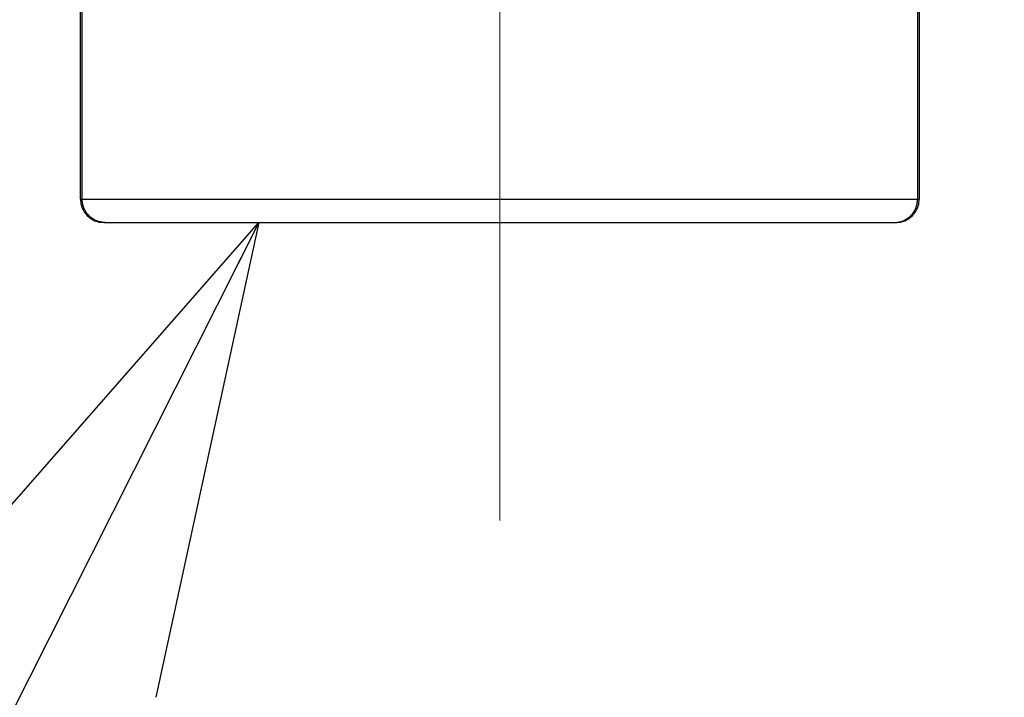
# Model space of a CAD drawing. Header units: millimetres. Extents: x 0 to 1300, y 0 to 891.
# Tile 109 of 141: x 321 to 334, y 535 to 544. Entities that reach past the tile are written whole.
import ezdxf

# ---------------------------------------------------------------- set-up
doc = ezdxf.new("R2010")
doc.units = ezdxf.units.MM
doc.header["$LTSCALE"] = 0.545669
doc.linetypes.add('CENTER', pattern=[50.8, 31.75, -6.35, 6.35, -6.35])
doc.layers.add('NoLayerName_001', color=7, linetype='Continuous')
doc.layers.add('NoLayerName_003', color=7, linetype='Continuous')
doc.styles.get("Standard").update_dxf_attribs({"font": 'txt', "bigfont": 'extfont2'})
doc.dimstyles.get("Standard").update_dxf_attribs({"dimtxt": 2.5, "dimasz": 2.5, "dimexe": 1, "dimexo": 1, "dimtad": 1, "dimdec": 3, "dimzin": 0, "dimdsep": 46, "dimtxsty": 'Standard', "dimcen": 2.5, "dimadec": 3, "dimazin": 0, "dimtfac": 0.75, "dimtdec": 3, "dimtmove": 0, "dimatfit": 3, "dimfxl": 1, "dimarcsym": 0})

# ---------------------------------------------------------------- blocks, each defined once
blk = doc.blocks.new('_OPEN30')
at = {"color": 0, "linetype": 'ByBlock', "lineweight": -2}
for p, q in [((-1, 0.267949), (0, 0)), ((0, 0), (-1, -0.267949)), ((0, 0), (-1, 0))]:
    blk.add_line(p, q, dxfattribs=at)
blk = doc.blocks.new('*D54')
at = {"layer": 'Defpoints', "color": 0}
for p in [(327.5, 537.5), (625, 535), (327.5, 404.675)]:
    blk.add_point(p, dxfattribs=at)
at = {"layer": 'NoLayerName_001', "color": 0, "linetype": 'Continuous', "lineweight": 13}
for p, q in [((327.5, 534.5), (327.5, 401.675)), ((625, 532), (625, 401.675)), ((620.5, 404.675), (332, 404.675))]:
    blk.add_line(p, q, dxfattribs=at)
at = {"layer": 'NoLayerName_001', "color": 0, "lineweight": 13, "xscale": 4.5, "yscale": 4.5, "zscale": 4.5}
for p, rotation in [((327.5, 404.675), 180), ((625, 404.675), 360)]:
    blk.add_blockref('_OPEN30', p, dxfattribs=dict(at, rotation=rotation))
at = {"layer": 'NoLayerName_001', "color": 0, "lineweight": 13, "insert": (476.25, 413.896), "char_height": 10.5, "attachment_point": 5}
blk.add_mtext('\\W0.8000;２９８', dxfattribs=at)

msp = doc.modelspace()

# ---------------------------------------------------------------- linework, layer by layer
at = {"layer": 'NoLayerName_001', "color": 60, "linetype": 'Continuous', "lineweight": 25}
for p, q in [((322.15, 541.6), (322.15, 552.21143692)), ((322.17247191, 541.6), (322.17247165, 552.21626028)), ((332.82752835, 552.21626028), (332.82752809, 541.6)), ((332.85, 552.21143692), (332.85, 541.6)), ((322.15, 541.6), (332.85, 541.6)), ((322.45, 541.3), (332.55, 541.3))]:
    msp.add_line(p, q, dxfattribs=at)
for centre, start, end in [((322.45, 541.6), 180, 270), ((332.55, 541.6), 270, 360)]:
    msp.add_arc(centre, 0.3, start, end, dxfattribs=at)
for points in [[(322.46573034, 541.3), (322.46058133, 541.3001418), (322.45026082, 541.30021989), (322.43481626, 541.30157542), (322.41942868, 541.30365818), (322.4041531, 541.30659289), (322.38904135, 541.31033325), (322.37414625, 541.3148792), (322.35951988, 541.3202176), (322.34521409, 541.32634256), (322.3312717, 541.33323285), (322.31772581, 541.34085758), (322.30460885, 541.34918914), (322.29195292, 541.35819932), (322.27979022, 541.36786012), (322.26815289, 541.37814347), (322.25707317, 541.38902177), (322.24658214, 541.4004669), (322.23670139, 541.4124432), (322.22745214, 541.42491655), (322.21885543, 541.43785274), (322.21093231, 541.45121764), (322.20370402, 541.46497719), (322.19719125, 541.47909702), (322.19141747, 541.49354243), (322.18639501, 541.50827114), (322.18212738, 541.52323658), (322.17862345, 541.53839235), (322.17588017, 541.55369162), (322.17393733, 541.56908836), (322.17267586, 541.58453383), (322.17260371, 541.59485127), (322.17247191, 541.6)], [(332.53426966, 541.3), (332.53941867, 541.3001418), (332.54973918, 541.30021989), (332.56518374, 541.30157542), (332.58057132, 541.30365818), (332.5958469, 541.30659289), (332.61095865, 541.31033325), (332.62585375, 541.3148792), (332.64048012, 541.3202176), (332.65478591, 541.32634256), (332.6687283, 541.33323285), (332.68227419, 541.34085758), (332.69539115, 541.34918914), (332.70804708, 541.35819932), (332.72020978, 541.36786012), (332.73184711, 541.37814347), (332.74292683, 541.38902177), (332.75341786, 541.4004669), (332.76329861, 541.4124432), (332.77254786, 541.42491655), (332.78114457, 541.43785274), (332.78906769, 541.45121764), (332.79629598, 541.46497719), (332.80280875, 541.47909702), (332.80858253, 541.49354243), (332.81360499, 541.50827114), (332.81787262, 541.52323658), (332.82137655, 541.53839235), (332.82411983, 541.55369162), (332.82606267, 541.56908836), (332.82732414, 541.58453383), (332.82739629, 541.59485127), (332.82752809, 541.6)]]:
    msp.add_open_spline(points, degree=3, knots=[0, 0, 0, 0, 0.0154528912, 0.0309463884, 0.04647246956, 0.06202213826, 0.0775859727, 0.09315466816, 0.10871957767, 0.12427363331, 0.13981684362, 0.15535301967, 0.17088460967, 0.18641290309, 0.20193838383, 0.21746108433, 0.232980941, 0.24849883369, 0.26401734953, 0.27953848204, 0.29506351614, 0.31059334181, 0.32612876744, 0.34167083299, 0.35722092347, 0.37277745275, 0.38833499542, 0.40388680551, 0.41942531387, 0.43494254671, 0.45043054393, 0.46588178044, 0.46588178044, 0.46588178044, 0.46588178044], dxfattribs=at)
at = {"layer": 'NoLayerName_003', "color": 4, "linetype": 'CENTER', "lineweight": 13}
msp.add_line((327.5, 537.5), (327.5, 562.5), dxfattribs=at)

# ---------------------------------------------------------------- dimensions: what is measured, and where the dimension line sits
at = {"layer": 'NoLayerName_001', "color": 3, "linetype": 'Continuous', "lineweight": 13}
dim = msp.add_linear_dim(base=(327.5, 404.67462069), p1=(625, 535), p2=(327.5, 537.5), angle=180, text='\\W0.8000;２９８', dimstyle='Standard', override={"dimtxt": 10.5, "dimasz": 4.5, "dimexe": 3, "dimexo": 3, "dimgap": 3, "dimzin": 8, "dimblk": 'OPEN30', "dimclrd": 0, "dimclre": 0, "dimclrt": 0, "dimtp": 0, "dimtm": 0, "dimlwd": 13, "dimlwe": 13}, dxfattribs=at)
dim.commit()
dim.dimension.update_dxf_attribs({"geometry": '*D54', "text_midpoint": (476.25, 404.67462069), "dimtype": 160})

# ---------------------------------------------------------------- leaders
at = {"layer": 'NoLayerName_001', "color": 3, "linetype": 'Continuous', "lineweight": 13, "annotation_type": 0, "has_hookline": 1, "hookline_direction": 1, "text_width": 80.10500505}
msp.add_leader([(324.42520057, 541.3), (303.80403984, 500.38113062), (297.80403984, 500.38113062)], dimstyle='Standard', override={"dimtxt": 10.5, "dimasz": 6, "dimldrblk": 'OPEN30'}, dxfattribs=at)

doc.saveas('drawing.dxf')
